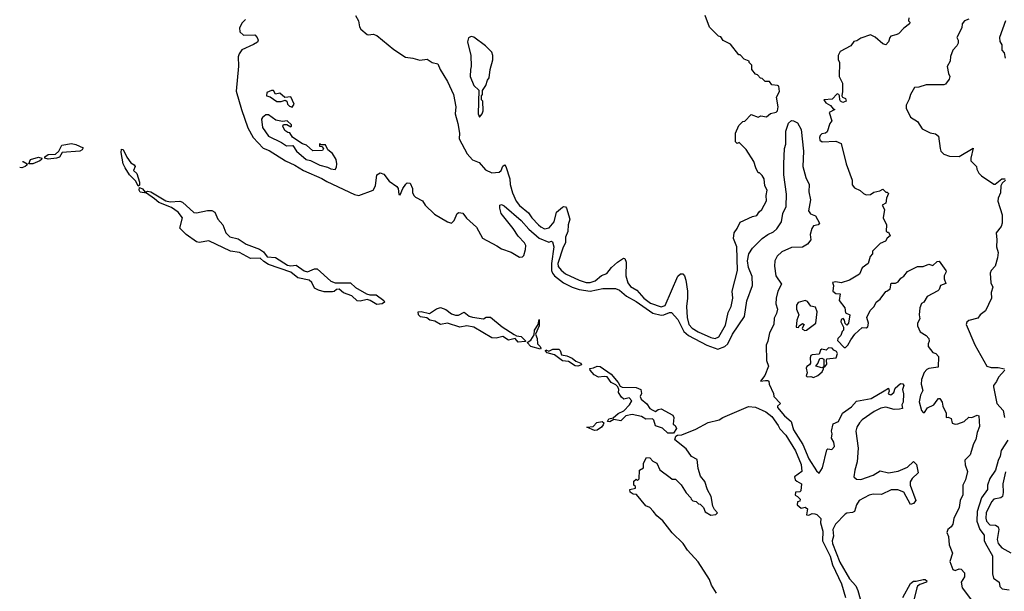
# Model space of a CAD drawing. Extents: x 2494106 to 2685573, y 758056 to 915185.
# Tile 70 of 256: x 2503010 to 2510110, y 888570 to 892694. Entities that reach past the tile are written whole.
import ezdxf

# ---------------------------------------------------------------- set-up
doc = ezdxf.new("R2010")
doc.units = 0

msp = doc.modelspace()

# ---------------------------------------------------------------- linework, layer by layer
at = {"layer": '0CON05XD'}
for points in [[(2504638, 892695), (2504615, 892670.8), (2504595.6, 892635), (2504596.9, 892605), (2504625, 892581.5), (2504705, 892583.3), (2504723.3, 892565), (2504728.8, 892545), (2504725, 892532.5), (2504695.7, 892514.3), (2504612.8, 892477.3), (2504592.2, 892447.7), (2504586, 892425), (2504589.3, 892359.3), (2504572.4, 892177.6), (2504609.5, 892045), (2504655, 891914.4), (2504695, 891844.5), (2504765, 891766.8), (2504809.9, 891749.9), (2504926.9, 891675), (2504993.5, 891643.5), (2505055.7, 891605), (2505188.5, 891548.5), (2505225, 891525.5), (2505425, 891433.2), (2505455, 891425.5), (2505560, 891465), (2505576, 891495), (2505586.4, 891573.6), (2505610.7, 891589.3), (2505635, 891580), (2505675, 891528.8), (2505730, 891490), (2505740, 891475), (2505745, 891432.5), (2505755, 891430), (2505773, 891477), (2505795, 891506.7), (2505805, 891516.2), (2505825, 891513.3), (2505842, 891475), (2505842.5, 891445), (2505855, 891424), (2505865, 891412.9), (2505915, 891386.2), (2505934.5, 891354.5), (2506001.1, 891291.1), (2506095, 891234.4), (2506124.1, 891225.9), (2506144.2, 891245.8), (2506165, 891296.7), (2506176.1, 891303.9), (2506205, 891298), (2506232.8, 891262.8), (2506305, 891198), (2506348.1, 891118.1), (2506451.2, 891061.2), (2506485, 891041.3), (2506555, 891016.9), (2506615, 890980.9), (2506635, 890983.5), (2506645, 890992.5), (2506657.5, 891035), (2506659.4, 891065), (2506651.4, 891085), (2506605, 891133.1), (2506568.4, 891188.4), (2506483.3, 891295), (2506472, 891335), (2506473.3, 891355), (2506485, 891360), (2506505, 891352), (2506626.9, 891245), (2506682.6, 891182.6), (2506755, 891117.3), (2506825, 891088.1), (2506845, 891095.7), (2506852, 891092), (2506861.5, 891055), (2506844.1, 890935), (2506845.3, 890885), (2506851.4, 890865), (2506867.3, 890845), (2506930.9, 890795), (2506995, 890764.4), (2507045, 890748.4), (2507123.8, 890736.2), (2507215, 890755.3), (2507305.7, 890754.3), (2507335, 890742.9), (2507385, 890698.1), (2507455, 890661.9), (2507575, 890577.7), (2507635, 890562.9), (2507655.2, 890564.8), (2507695, 890581.3), (2507710.2, 890580.2), (2507755, 890530.8), (2507798.9, 890445), (2507832.9, 890415), (2507965, 890345.3), (2508045, 890316.9), (2508095, 890336.7), (2508116, 890355), (2508150.8, 890425), (2508236.9, 890553.1), (2508253.2, 890665), (2508293.8, 890775), (2508291.4, 890841.4), (2508266.2, 890905), (2508257.7, 890955), (2508267.8, 891005), (2508295, 891046), (2508365, 891115.8), (2508405, 891144.4), (2508446.7, 891163.3), (2508470.9, 891185), (2508502.5, 891235), (2508513.8, 891295), (2508536.4, 891345), (2508540.4, 891435), (2508521.6, 891575), (2508520.4, 891655), (2508526.2, 891765), (2508534, 891795), (2508535, 891890), (2508555, 891946.7), (2508575, 891966.7), (2508590, 891965), (2508619.3, 891949.3), (2508645, 891902.5), (2508662.9, 891745), (2508657.1, 891635), (2508680, 891555), (2508704, 891505), (2508700.9, 891450.9), (2508713.5, 891395), (2508699.5, 891315), (2508713.7, 891293.7), (2508749.5, 891279.5), (2508776.7, 891225), (2508767.5, 891215), (2508735, 891206), (2508721.8, 891188.2), (2508711.4, 891145), (2508715.7, 891105), (2508691.9, 891075), (2508655, 891053.8), (2508575, 891050), (2508505, 891019.7), (2508472.6, 890987.4), (2508455.9, 890955), (2508453.5, 890915), (2508462, 890845), (2508503.3, 890785), (2508477.8, 890735), (2508464.3, 890685), (2508462.2, 890645), (2508473.8, 890605), (2508466.9, 890573.1), (2508450.6, 890539.4), (2508447.7, 890495), (2508417.1, 890435), (2508405.4, 890374.6), (2508391.9, 890345), (2508395.4, 890235.4), (2508410, 890195), (2508382.9, 890127.1), (2508353.3, 890085), (2508388.8, 890091.2), (2508405, 890091.2), (2508411.2, 890085), (2508414.2, 890064.2), (2508445, 889997.5), (2508447.5, 889975), (2508495.6, 889925), (2508473.8, 889905), (2508474, 889895), (2508524.3, 889835), (2508574.3, 889795), (2508591.1, 889735), (2508658.1, 889628.1), (2508699.6, 889525), (2508755, 889439.2), (2508775, 889423.3), (2508800, 889460), (2508829.7, 889590.3), (2508838.3, 889598.3), (2508867.3, 889592.7), (2508885.7, 889615), (2508882, 889645), (2508863.3, 889675), (2508870, 889705), (2508863.1, 889725), (2508875, 889778.5), (2508915, 889795.6), (2508944.5, 889855.5), (2509008.3, 889901.7), (2509045, 889942), (2509149.9, 889960.1), (2509245, 890017.1), (2509275.8, 890035.8), (2509280, 890015), (2509273.8, 889993.8), (2509291.7, 889988.3), (2509312.5, 890005), (2509323.6, 890036.4), (2509361.7, 890068.3), (2509377.7, 890067.7), (2509385.6, 890055), (2509376, 890025), (2509384, 889995), (2509380, 889935), (2509372.5, 889915), (2509375, 889890), (2509355, 889883.3), (2509315, 889882.5), (2509255, 889897.3), (2509218.7, 889891.3), (2509172.1, 889867.9), (2509085, 889807.3), (2509065.4, 889785), (2509046.2, 889755), (2509038.8, 889725), (2509056.6, 889603.4), (2509050.3, 889505), (2509031.5, 889445), (2509024.3, 889395), (2509045, 889378.6), (2509075, 889376.7), (2509165, 889407.9), (2509215, 889440), (2509275, 889425.6), (2509345, 889436.5), (2509413.3, 889466.7), (2509456, 889506), (2509476.7, 889485), (2509488.8, 889425), (2509445.5, 889385)], [(2505432, 892725), (2505454, 892685), (2505461.2, 892641.2), (2505471.2, 892625), (2505515, 892588), (2505525, 892584), (2505559.5, 892589.5), (2505585, 892578.8), (2505708.6, 892478.6), (2505792.7, 892422.7), (2505846.4, 892416.4), (2505895, 892402.9), (2505947.9, 892407.9), (2505985, 892385.8), (2506026.2, 892375), (2506041.4, 892335), (2506095, 892248), (2506138.9, 892155), (2506154.4, 892065), (2506149.5, 892015), (2506170, 891945), (2506181.1, 891875), (2506180.4, 891835), (2506236.8, 891726.8), (2506275, 891682.9), (2506323.2, 891663.2), (2506369.7, 891609.7), (2506415, 891588.8), (2506467, 891593), (2506483.3, 891605), (2506495, 891637.5), (2506506.4, 891646.4), (2506516.2, 891635), (2506544.3, 891545), (2506546.5, 891505), (2506563.5, 891445), (2506589.6, 891385), (2506615, 891352.9), (2506680.3, 891300.3), (2506703.5, 891265), (2506750.4, 891215), (2506768.5, 891198.5), (2506795, 891186.1), (2506828.7, 891191.3), (2506864.1, 891235.9), (2506881.5, 891305), (2506925, 891341.2), (2506935, 891346.7), (2506945, 891343.3), (2506953.3, 891335), (2506978.5, 891255), (2506964.3, 891215), (2506963.9, 891165), (2506946.2, 891125), (2506946.2, 891085), (2506928.5, 891051.5), (2506890.3, 890935), (2506894.4, 890914.4), (2506915, 890886.2), (2506945, 890860.7), (2507045, 890814.7), (2507095, 890797.7), (2507125, 890796.8), (2507160, 890810), (2507205, 890847.8), (2507245, 890863.3), (2507277.5, 890905), (2507322, 890945), (2507365, 890973.3), (2507375, 890970), (2507382.9, 890945), (2507381.2, 890845), (2507395.9, 890795.9), (2507415, 890768.6), (2507461.6, 890741.6), (2507510.9, 890685), (2507559.5, 890649.5), (2507635, 890622.9), (2507665, 890631.5), (2507755.4, 890844.6), (2507775, 890860.8), (2507791.2, 890861.2), (2507804.2, 890845), (2507813.7, 890813.7), (2507825.3, 890735.3), (2507826.8, 890685), (2507819.4, 890625), (2507823.4, 890545), (2507835.3, 890495), (2507858.5, 890468.5), (2507902.7, 890442.7), (2507995, 890400.9), (2508025, 890394.6)], [(2508025, 890394.6), (2508051.4, 890405), (2508099.4, 890490.6), (2508118.1, 890581.9), (2508140.5, 890625), (2508151.9, 890685), (2508148.9, 890735), (2508185.7, 890884.3), (2508181.9, 891055), (2508158.6, 891115), (2508162.5, 891155), (2508185, 891186.7), (2508205, 891234), (2508295, 891273.3), (2508325, 891280), (2508342, 891308), (2508362.5, 891325), (2508396.4, 891386.4), (2508392.5, 891425), (2508400, 891465), (2508383.3, 891495), (2508377.5, 891545), (2508365, 891570), (2508345, 891590), (2508335, 891590), (2508317.5, 891625), (2508305, 891670), (2508248.3, 891758.3), (2508198.3, 891808.3), (2508185, 891800), (2508171.7, 891811.7), (2508172.5, 891875), (2508195, 891930), (2508225, 891960), (2508238.3, 891961.7), (2508285, 892010), (2508335, 891990), (2508355, 892000), (2508395, 891992.5), (2508423.3, 892016.7), (2508465, 892027.5), (2508473.6, 892036.4), (2508480, 892065), (2508468.6, 892135), (2508489.4, 892175), (2508483.8, 892213.8), (2508475, 892220), (2508434, 892224), (2508417, 892247), (2508385, 892247.5), (2508365, 892270), (2508351.7, 892271.7), (2508330, 892295), (2508315, 892300), (2508290, 892335), (2508290, 892365), (2508270, 892385), (2508270, 892395), (2508235, 892410), (2508205, 892440), (2508195, 892440), (2508135, 892517.5), (2508083.6, 892543.6), (2508065, 892570), (2508050, 892575), (2507985, 892640), (2507952.5, 892725)], [(2509423, 892707), (2509420, 892685), (2509430, 892675), (2509427.5, 892665), (2509385, 892633.3), (2509347.3, 892592.7), (2509327.5, 892585), (2509292.5, 892575), (2509283.8, 892565), (2509276.1, 892533.9), (2509255, 892513.3), (2509235, 892520), (2509178.3, 892568.3), (2509145, 892583.3), (2509075, 892560), (2509048, 892542), (2509025, 892537.5), (2509003.3, 892505), (2508926.7, 892465), (2508912.5, 892435), (2508913.3, 892406.7), (2508921.2, 892385), (2508920, 892285), (2508942.5, 892235), (2508944, 892175), (2508937.5, 892145), (2508943.8, 892133.8), (2508966.2, 892125), (2508968.8, 892105), (2508945, 892096.2), (2508930, 892105), (2508923.8, 892115), (2508922.5, 892145), (2508917.5, 892155), (2508905, 892160), (2508868.6, 892121.4), (2508810, 892115), (2508824.3, 892094.3), (2508855.8, 892075.8), (2508875, 892050), (2508887.5, 892045), (2508847.5, 892025), (2508866.2, 891965), (2508851.2, 891945), (2508832.5, 891885), (2508820, 891875), (2508795, 891870), (2508781.7, 891858.3), (2508776.7, 891845), (2508780, 891825), (2508797.7, 891812.3), (2508895, 891816.7), (2508935, 891800), (2508968.8, 891655), (2509012.5, 891535), (2509012.5, 891502.5), (2509031.2, 891481.2), (2509070.7, 891460.7), (2509095, 891440), (2509115, 891431.2), (2509145, 891433.8)], [(2509855, 892697.5), (2509822.5, 892685), (2509806.7, 892665), (2509803.3, 892635), (2509767.5, 892565), (2509776.7, 892545), (2509777.5, 892525), (2509767.5, 892505), (2509740, 892475), (2509721.2, 892428.8), (2509718.8, 892395), (2509698.8, 892355), (2509707.5, 892305), (2509717.5, 892285), (2509712.5, 892265), (2509685, 892227.5), (2509675, 892223.3), (2509546.1, 892223.9), (2509495, 892206.2), (2509462.5, 892205), (2509433.8, 892155), (2509425, 892120), (2509403, 892077), (2509402.5, 892055), (2509435, 891990), (2509485, 891960), (2509517, 891907), (2509575, 891876.7), (2509615, 891870), (2509635, 891852.5), (2509646.7, 891765), (2509653.3, 891745), (2509673.8, 891723.8), (2509715, 891710), (2509785, 891706.7), (2509885, 891767.5), (2509869.2, 891695), (2509870, 891675), (2509910, 891635), (2509912.5, 891615), (2509926.4, 891586.4), (2509945, 891566.7), (2510035, 891506.7), (2510045, 891506.7), (2510092.5, 891545), (2510116, 891546)], [(2510118, 892685), (2510076.7, 892565), (2510077, 892537), (2510091.7, 892511.7), (2510093.3, 892475), (2510108.8, 892455), (2510116.1, 892416.1)], [(2506325, 891990), (2506346.1, 892013.9), (2506352.5, 892035), (2506350, 892105), (2506340, 892115), (2506340, 892145), (2506346.4, 892153.6), (2506348.3, 892181.7), (2506371.7, 892218.3), (2506383, 892257), (2506396.4, 892273.6), (2506402.5, 892335), (2506422.5, 892405), (2506422.5, 892435), (2506415, 892460), (2506370, 892505), (2506285, 892567.5), (2506265, 892572.5), (2506247, 892563), (2506240, 892535), (2506262.5, 892435), (2506266.7, 892355), (2506260, 892335), (2506257.5, 892285), (2506285, 892220), (2506320, 892185), (2506317.5, 892015), (2506325, 891990)], [(2504975, 892062.5), (2504988.8, 892085), (2504965, 892136.2), (2504923, 892133), (2504885, 892163.3), (2504855, 892157.5), (2504841.7, 892181.7), (2504825, 892182.5), (2504791.7, 892168.3), (2504790, 892145), (2504817, 892137), (2504865, 892102.5), (2504895, 892102.5), (2504925, 892112.5), (2504936.1, 892106.1), (2504942.5, 892085), (2504955, 892070), (2504975, 892062.5)], [(2505285, 891613.3), (2505295, 891630), (2505298, 891655), (2505291.2, 891685), (2505265, 891727.5), (2505232.5, 891755), (2505215, 891790), (2505185, 891790), (2505171.7, 891798.3), (2505171.7, 891781.7), (2505188.3, 891778.3), (2505200, 891765), (2505195, 891750), (2505125, 891747.5), (2505078.3, 891788.3), (2505049.3, 891799.3), (2504993.8, 891833.8), (2504977, 891847), (2504958.3, 891878.3), (2504945, 891880), (2504922.5, 891895), (2504907.5, 891925), (2504911.7, 891938.3), (2504937.5, 891937.5), (2504965, 891920), (2504970, 891925), (2504970, 891935), (2504940, 891965), (2504905, 891960), (2504858.3, 891968.3), (2504805, 892007.5), (2504785, 892007.5), (2504761.2, 891988.8), (2504754.3, 891975), (2504761.4, 891915), (2504805, 891853.1), (2504898.3, 891808.3), (2504935, 891783.8), (2504980, 891785), (2505007.5, 891745), (2505075, 891684.4), (2505107.3, 891677.3), (2505175, 891644.3), (2505230.5, 891630.5), (2505255, 891616.7), (2505285, 891613.3)], [(2503215, 891686.9), (2503192.5, 891695), (2503191.2, 891705), (2503215, 891721.1), (2503267.5, 891722.5), (2503292, 891745), (2503315, 891788.8), (2503385, 891800), (2503415, 891794), (2503468.3, 891768.3), (2503461.2, 891755), (2503445, 891745.7), (2503317.5, 891735), (2503296.9, 891703.1), (2503275, 891694.2), (2503215, 891686.9)], [(2503865, 891492.5), (2503848.7, 891528.7), (2503802, 891575), (2503770, 891625), (2503757.5, 891655), (2503742.2, 891735), (2503745, 891758.8), (2503757.3, 891757.3), (2503782.2, 891702.2), (2503810.6, 891660.6), (2503836.7, 891646.7), (2503843.8, 891635), (2503832, 891605), (2503854, 891585), (2503875, 891522.5), (2503875, 891500), (2503865, 891492.5)], [(2503105, 891653.1), (2503076.7, 891655), (2503088, 891685), (2503145, 891701.9), (2503170, 891695), (2503168.8, 891685), (2503155.4, 891674.6), (2503105, 891653.1)], [(2503031.1, 891670), (2503035, 891671.4), (2503063.3, 891655), (2503061.2, 891645), (2503048.8, 891635), (2503025, 891625.7), (2503010.4, 891628.5)], [(2510118.8, 891535), (2510095, 891514), (2510084.2, 891495), (2510082, 891445), (2510065.7, 891405), (2510064.3, 891385), (2510094.2, 891285), (2510095.8, 891225.8), (2510088.5, 891201.5), (2510051.2, 891155), (2510057.1, 891105), (2510054, 891055), (2510066, 891015), (2510061.2, 890975), (2510044, 890916), (2510016.2, 890885), (2510008.8, 890865), (2510013.3, 890795), (2510028, 890765), (2510016.2, 890725), (2510018.8, 890685), (2509975, 890593.3), (2509936.7, 890565), (2509918.3, 890541.7), (2509855, 890523.8), (2509839.5, 890510.5), (2509836, 890495), (2509897.4, 890347.4), (2509984, 890195), (2510015, 890185.8), (2510065, 890185.7), (2510112.5, 890175)], [(2505585, 890639.2), (2505538.3, 890668.3), (2505515, 890675.8), (2505465, 890664), (2505445, 890666.7), (2505405, 890702), (2505345, 890722.5), (2505315, 890750), (2505295, 890748), (2505277.1, 890732.9), (2505265, 890731.2), (2505205, 890730), (2505165, 890742.5), (2505136.1, 890756.1), (2505117.3, 890797.3), (2505096.7, 890815), (2505015, 890832), (2504965, 890871.4), (2504805, 890928), (2504769.7, 890949.7), (2504745, 890974), (2504675, 890971.2), (2504595, 891013.3), (2504530, 891025), (2504375, 891097.5), (2504305, 891087.5), (2504285, 891090), (2504210, 891145), (2504165, 891190), (2504183.8, 891265), (2504154.2, 891305), (2504105, 891338.1), (2504014.6, 891374.6), (2503982.2, 891402.2), (2503925, 891441.2), (2503879.2, 891449.2), (2503871.4, 891465), (2503875, 891482.5), (2503895, 891472.5), (2503915, 891450), (2503935, 891455.7), (2503955, 891452.9), (2504065, 891387.1), (2504095, 891380), (2504165, 891383.8), (2504185, 891376.7), (2504265, 891303.8), (2504285, 891301.2), (2504365, 891316.7), (2504397, 891317), (2504417.5, 891305), (2504440, 891255), (2504476.2, 891215), (2504498, 891155), (2504525, 891127.1), (2504585, 891112.9), (2504644.6, 891074.6), (2504739.1, 891039.1), (2504768.9, 891018.9), (2504795, 890982.9), (2504855, 890979.2), (2504942.4, 890922.4), (2504965, 890917.5), (2505005, 890923.3), (2505061.7, 890881.7), (2505085, 890874.3), (2505135, 890896.2), (2505155, 890896.7), (2505255, 890807.5), (2505285, 890796), (2505395, 890796.2), (2505431.3, 890761.3), (2505510, 890715), (2505535, 890708.6), (2505580, 890710), (2505635, 890668.8), (2505641.2, 890655), (2505625, 890644.2), (2505585, 890639.2)], [(2509145, 891433.8), (2509170.5, 891449.5), (2509211.7, 891458.3), (2509235, 891470), (2509255, 891450), (2509265, 891450), (2509275, 891440), (2509260, 891405), (2509255, 891370), (2509230, 891355), (2509247.5, 891325), (2509236.7, 891265), (2509260, 891215), (2509258.3, 891168.3), (2509265, 891160), (2509275, 891160), (2509287.5, 891135), (2509265, 891117.5), (2509253.3, 891096.7), (2509215, 891080), (2509160, 891025), (2509160, 891005), (2509143.3, 890985), (2509127.5, 890935), (2509085, 890902.5), (2509065, 890857.5), (2508995, 890813.8), (2508933.6, 890796.4), (2508895, 890802.5), (2508871.7, 890798.3), (2508877.5, 890775), (2508873.3, 890735), (2508895, 890717.5), (2508927.5, 890715), (2508918.3, 890668.3), (2508960, 890615), (2508965, 890580), (2508997.5, 890565), (2508986.4, 890503.6), (2508975, 890490), (2508961.7, 890501.7), (2508957, 890527), (2508948.3, 890538.3), (2508935, 890530), (2508932.5, 890515), (2508950, 890475), (2508950, 890455), (2508940, 890445), (2508932.5, 890415), (2508910, 890395), (2508908.3, 890378.3), (2508955, 890330), (2508965, 890330), (2508982.5, 890345), (2509002.5, 890385), (2509032.5, 890425), (2509085, 890472.5), (2509115, 890470), (2509125, 890477.5), (2509130, 890505), (2509120, 890545), (2509144, 890595), (2509171.2, 890625), (2509186.7, 890655), (2509215, 890676.7), (2509255, 890732.5), (2509263.9, 890736.1), (2509287, 890753), (2509295, 890792.5), (2509325, 890794), (2509345, 890802), (2509365, 890830), (2509385, 890843.3), (2509413.2, 890876.8), (2509485, 890913.8), (2509525, 890913.8), (2509565, 890930), (2509595, 890920), (2509625, 890950), (2509641.7, 890951.7), (2509687.5, 890885), (2509690, 890875), (2509677.5, 890845), (2509677.5, 890825), (2509688.3, 890791.7), (2509650, 890775), (2509641.7, 890748.3), (2509631.7, 890738.3), (2509553, 890697), (2509528.8, 890655), (2509514, 890646), (2509501.9, 890615), (2509496.2, 890565), (2509500, 890535), (2509484, 890505), (2509484.2, 890485), (2509503.1, 890443.1), (2509546.4, 890416.4), (2509565.8, 890395), (2509569.2, 890375), (2509560.8, 890355), (2509562, 890335), (2509595, 890292.5), (2509617.5, 890285), (2509636.7, 890265), (2509633.6, 890186.4), (2509565, 890176.7), (2509550.9, 890169.1), (2509532.6, 890147.4), (2509512.4, 890097.6), (2509511.9, 890065), (2509521.7, 890018.3), (2509506, 889985), (2509496.1, 889936.1), (2509514.1, 889874.1), (2509525, 889860), (2509535, 889860), (2509557, 889893), (2509602.5, 889915), (2509625, 889950), (2509635, 889960), (2509645, 889960), (2509663.3, 889935), (2509666.7, 889905), (2509690, 889855), (2509690, 889825), (2509705, 889827.5), (2509725.9, 889815.9), (2509735, 889783.3), (2509755, 889776.7), (2509775, 889778.8), (2509820, 889795), (2509855, 889826), (2509875, 889823.3), (2509915, 889840), (2509926.7, 889835), (2509930.7, 889759.3), (2509914, 889715), (2509905.8, 889665), (2509887.5, 889635), (2509863.3, 889555), (2509826.7, 889515), (2509827, 889483), (2509844, 889435), (2509831.2, 889375), (2509811.2, 889335), (2509810, 889265), (2509793.1, 889225), (2509785.7, 889175), (2509746, 889095), (2509738.8, 889055), (2509726.7, 889035), (2509703.8, 889015), (2509696.2, 888995), (2509708.8, 888965), (2509713.3, 888905), (2509736.7, 888845), (2509717.5, 888785), (2509738.3, 888728.3), (2509755, 888720), (2509785, 888731.2), (2509800, 888730), (2509824.2, 888704.2), (2509824.3, 888675), (2509800, 888635), (2509805.8, 888594.2), (2509873.3, 888505)], [(2506605, 890366.2), (2506583.6, 890393.6), (2506535, 890381.2), (2506495, 890407.5), (2506445, 890396.2), (2506415, 890398.8), (2506285, 890476.5), (2506235, 890484.3), (2506185, 890475.8), (2506095, 890504.2), (2506045, 890493.8), (2506005, 890519.2), (2505967, 890527), (2505945, 890542), (2505899.4, 890549.4), (2505885.8, 890565), (2505882.5, 890585), (2505905, 890589.2), (2505965, 890574), (2506015, 890608.8), (2506045, 890616.7), (2506083.6, 890603.6), (2506125, 890571.2), (2506152.3, 890562.3), (2506175, 890563.3), (2506215, 890583.3), (2506252.5, 890555), (2506275, 890546.7), (2506355, 890536.7), (2506375, 890546.7), (2506405, 890547.5), (2506488.3, 890478.3), (2506575, 890422), (2506592, 890412), (2506627.6, 890407.6), (2506660, 890375), (2506655, 890372.5), (2506605, 890366.2)], [(2508670.7, 890450.7), (2508685, 890453.3), (2508750, 890505), (2508760, 890585), (2508749.5, 890619.5), (2508715, 890626.7), (2508691.2, 890661.2), (2508675, 890668), (2508625, 890653.3), (2508612.5, 890635), (2508611.2, 890605), (2508627.5, 890565), (2508613.9, 890526.1), (2508610, 890475), (2508627, 890473), (2508630, 890485), (2508655, 890502.5), (2508666.2, 890495), (2508652.5, 890467.5), (2508655, 890460), (2508670.7, 890450.7)], [(2506765, 890317.5), (2506695, 890335.8), (2506670, 890365), (2506695, 890382), (2506720.7, 890419.3), (2506722, 890455), (2506750, 890495), (2506755, 890530), (2506756.7, 890485), (2506730, 890425), (2506742.7, 890392.7), (2506744.2, 890354.2), (2506763.8, 890335), (2506768.8, 890325), (2506765, 890317.5)], [(2508735, 890112.5), (2508765, 890126.7), (2508795.9, 890154.1), (2508807.5, 890175), (2508810, 890190), (2508795, 890182.5), (2508750, 890195), (2508766.1, 890213.9), (2508780.7, 890249.3), (2508795, 890252.5), (2508810, 890245), (2508810, 890190), (2508815, 890190), (2508831.7, 890208.3), (2508827.5, 890235), (2508831.7, 890248.3), (2508897.5, 890255), (2508906.4, 890286.4), (2508900, 890300), (2508880.7, 890310.7), (2508870, 890325), (2508843, 890327), (2508825, 890310), (2508795, 890317.5), (2508785, 890310), (2508775, 890280), (2508725, 890276.7), (2508715, 890270), (2508710, 890255), (2508712.5, 890215), (2508706.4, 890203.6), (2508687, 890193), (2508680.7, 890179.3), (2508687.5, 890145), (2508682.5, 890125), (2508688.3, 890118.3), (2508715, 890120), (2508735, 890112.5)], [(2507035, 890194.3), (2507015, 890195.8), (2506967.8, 890227.8), (2506923.5, 890233.5), (2506866.4, 890276.4), (2506815, 890291.2), (2506802, 890305), (2506805, 890312.5), (2506825, 890302.5), (2506855, 890316), (2506897.7, 890317.7), (2506907.5, 890307.5), (2506917.5, 890275), (2506955, 890268.6), (2506995, 890252.5), (2507021.3, 890231.3), (2507056.7, 890215), (2507062.5, 890205), (2507035, 890194.3)], [(2507725, 889710.8), (2507685, 889710.8), (2507645, 889746.2), (2507595, 889763.3), (2507583.8, 889805), (2507572.5, 889815), (2507525, 889811.2), (2507495, 889830), (2507425.7, 889845.7), (2507380, 889835), (2507345, 889800), (2507295, 889810), (2507265, 889793.3), (2507250, 889795), (2507257.5, 889815), (2507288.8, 889821.2), (2507325, 889852), (2507366.8, 889873.2), (2507406.7, 889915), (2507423.3, 889945), (2507405, 889966), (2507367, 889957), (2507350.5, 889970.5), (2507327.5, 890005), (2507330, 890025), (2507323.8, 890045), (2507309.4, 890059.4), (2507275, 890075.8), (2507246.5, 890116.5), (2507225, 890120), (2507185, 890114.3), (2507152.8, 890132.8), (2507124.5, 890164.5), (2507122, 890178), (2507148.3, 890181.7), (2507175, 890194), (2507195, 890191.2), (2507275.6, 890135.6), (2507325.4, 890075.4), (2507339.3, 890049.3), (2507353.8, 890043.8), (2507455, 890039.2), (2507490, 890025), (2507493, 889997), (2507483.8, 889975), (2507491.2, 889955), (2507531.4, 889921.4), (2507555, 889888), (2507575, 889876.2), (2507595, 889866.7), (2507615, 889882.5), (2507635, 889887.5), (2507720, 889840), (2507727.5, 889825), (2507722.5, 889775), (2507737.5, 889765), (2507746.7, 889745), (2507725, 889710.8)], [(2510113.3, 890165), (2510067.5, 890115), (2510055, 890082.5), (2510033.3, 890055), (2510033.3, 890045), (2510055.7, 889925.7), (2510101.4, 889875), (2510110.8, 889825)], [(2508035, 888556.7), (2507999.2, 888615), (2507983.8, 888655), (2507902.3, 888782.3), (2507825, 888866.2), (2507795.7, 888915.7), (2507715, 888991.2), (2507647.7, 889077.7), (2507603.8, 889115), (2507579.3, 889149.3), (2507553.8, 889173.8), (2507525, 889186.7), (2507458.3, 889268.3), (2507435, 889270), (2507413.3, 889285), (2507410, 889305), (2507450, 889315), (2507450, 889325), (2507440, 889335), (2507440, 889365), (2507455, 889380), (2507465, 889370), (2507478.3, 889381.7), (2507480, 889445), (2507508.8, 889461.2), (2507507.5, 889495), (2507530, 889535), (2507555, 889532.5), (2507575, 889510), (2507603.9, 889493.9), (2507627, 889447), (2507700.7, 889390.7), (2507715, 889380), (2507738.3, 889378.3), (2507779.3, 889339.3), (2507815, 889280), (2507850, 889245), (2507852.5, 889235), (2507865, 889222.5), (2507888.3, 889218.3), (2507905, 889200), (2507918.3, 889198.3), (2507940, 889175), (2507953.6, 889143.6), (2507995, 889120), (2508030, 889125), (2508042.5, 889135), (2508020, 889160), (2508007.5, 889185), (2507995.8, 889255), (2507971.2, 889301.2), (2507951.7, 889361.7), (2507920.5, 889400.5), (2507902, 889455), (2507895, 889520), (2507855, 889542.5), (2507815, 889596.7), (2507735, 889663.3), (2507741.1, 889688.9), (2507753.5, 889696.5), (2507785, 889699.2), (2507885, 889740), (2507975, 889788), (2508053.9, 889806.1), (2508080, 889825), (2508265, 889903.3), (2508315, 889897.5), (2508390, 889865), (2508435, 889830), (2508478.6, 889765), (2508491.1, 889741.1), (2508535, 889697.5), (2508605, 889583.8), (2508645.8, 889484.2), (2508650, 889435), (2508597.5, 889395), (2508602.5, 889375), (2508613.6, 889363.6), (2508647.5, 889345), (2508642.5, 889295), (2508635, 889287.5), (2508603.6, 889286.4), (2508603.3, 889263.3), (2508620, 889255), (2508637.5, 889235), (2508635, 889220), (2508620, 889215), (2508617.5, 889195), (2508645, 889170), (2508675, 889177.5), (2508690, 889165), (2508685, 889122.5), (2508701.7, 889118.3), (2508725, 889132.5), (2508745, 889130), (2508757.5, 889125), (2508786.1, 889096.1), (2508785.8, 889065), (2508800.5, 889005), (2508800, 888935), (2508855, 888824), (2508871.2, 888761.2), (2508935.6, 888625), (2508964, 888525)], [(2507155, 889730), (2507100, 889755), (2507145, 889760), (2507171.7, 889788.3), (2507210, 889795), (2507222.5, 889785), (2507218.3, 889771.7), (2507206.4, 889753.6), (2507175, 889732.5), (2507155, 889730)], [(2510135, 889660), (2510088.8, 889585), (2510081.4, 889545), (2510065.5, 889514.5), (2510046.7, 889443.3), (2510005.8, 889385), (2509990, 889335), (2509989.2, 889305), (2509946.5, 889245), (2509914, 889146), (2509912.9, 889075), (2509933.6, 889015), (2509964.3, 888975), (2509965.6, 888935.6), (2509974.3, 888915), (2510025.7, 888825), (2510024.2, 888695), (2510032, 888665), (2510072.5, 888635), (2510077.5, 888605), (2510095, 888587.5), (2510145, 888580)], [(2510118.6, 889431.4), (2510099.6, 889345), (2510102.3, 889282.3), (2510096.9, 889255), (2510085, 889243.2), (2510035, 889234.4), (2510017.5, 889215), (2509980.6, 889135), (2509976.6, 889096.6), (2509981.2, 889075), (2510005, 889050), (2510046.9, 889046.9), (2510066.9, 889035), (2510070.9, 889015), (2510059.2, 888945), (2510065.4, 888915), (2510092.6, 888882.6), (2510157.3, 888847.3)], [(2509445.5, 889385), (2509430.9, 889359.1), (2509431.5, 889335), (2509473.3, 889225), (2509455.7, 889204.3), (2509435, 889196.7), (2509384.6, 889284.6), (2509342.7, 889302.7), (2509295, 889303.2), (2509225, 889269.6), (2509165, 889269.7), (2509135, 889262.8), (2509064.8, 889225.2), (2509043.8, 889195), (2509029.2, 889145), (2509015, 889137.8), (2508975, 889134.6), (2508962.9, 889127.1), (2508891.9, 889055), (2508874.7, 889015.3), (2508878.7, 888968.7), (2508868.5, 888935), (2508870.7, 888915), (2508925, 888780.8), (2508995, 888659.2), (2509039.4, 888609.4), (2509055, 888576.7), (2509070.4, 888515)], [(2509378.1, 888525), (2509435, 888627.5), (2509455, 888644.2), (2509475, 888642.5), (2509525, 888656), (2509540, 888655), (2509552.5, 888645), (2509550, 888635), (2509501.2, 888618.8), (2509485, 888606.7), (2509480, 888595), (2509452.2, 888487.8)]]:
    msp.add_lwpolyline(points, dxfattribs=at)

doc.saveas('drawing.dxf')
